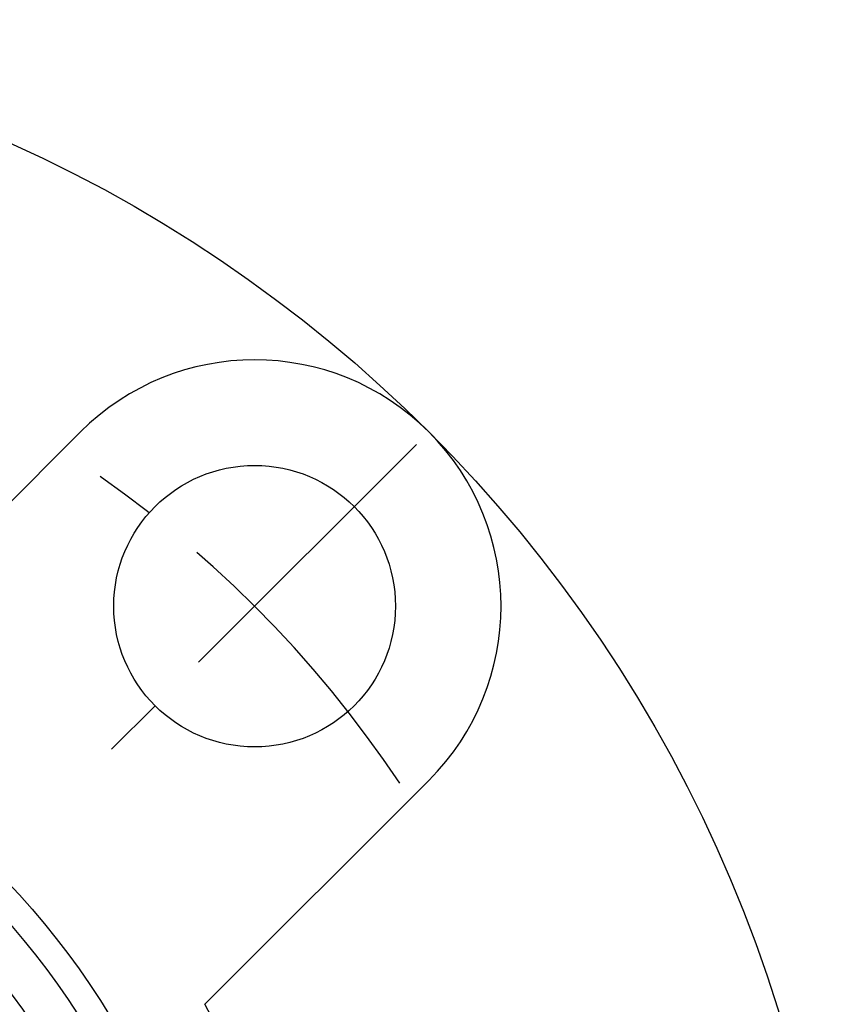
# Model space of a CAD drawing. Extents: x -85 to 167, y -85 to 167.
# Tile 9 of 11: x 33 to 80, y 24 to 80. Entities that reach past the tile are written whole.
import ezdxf

# ---------------------------------------------------------------- set-up
doc = ezdxf.new("R2010")
doc.units = 0
doc.header["$LTSCALE"] = 14
doc.linetypes.add('CENTER', pattern=[2, 1.25, -0.25, 0.25, -0.25])
doc.layers.get('0').update_dxf_attribs({"linetype": 'CONTINUOUS'})
doc.layers.add('CENTER', color=1, linetype='CENTER')

msp = doc.modelspace()

# ---------------------------------------------------------------- linework, layer by layer
for p, q in [((36.77, 56.569), (24.042, 43.841)), ((56.569, 36.77), (43.841, 24.042))]:
    msp.add_line(p, q)
for centre, radius in [((0, 0), 80), ((46.669, 46.669), 8), ((0, 0), 45), ((0, 0), 43.5), ((0, 0), 41.052)]:
    msp.add_circle(centre, radius)
for centre, radius, start, end in [((46.669, 46.669), 14, 315, 135), ((0, 0), 50, 331.2602, 28.7398)]:
    msp.add_arc(centre, radius, start, end)
at = {"layer": 'CENTER'}
msp.add_line((55.861, 55.861), (37.477, 37.477), dxfattribs=at)
msp.add_arc((0, 0), 66, 33.69614, 56.30386, dxfattribs=at)

doc.saveas('drawing.dxf')
